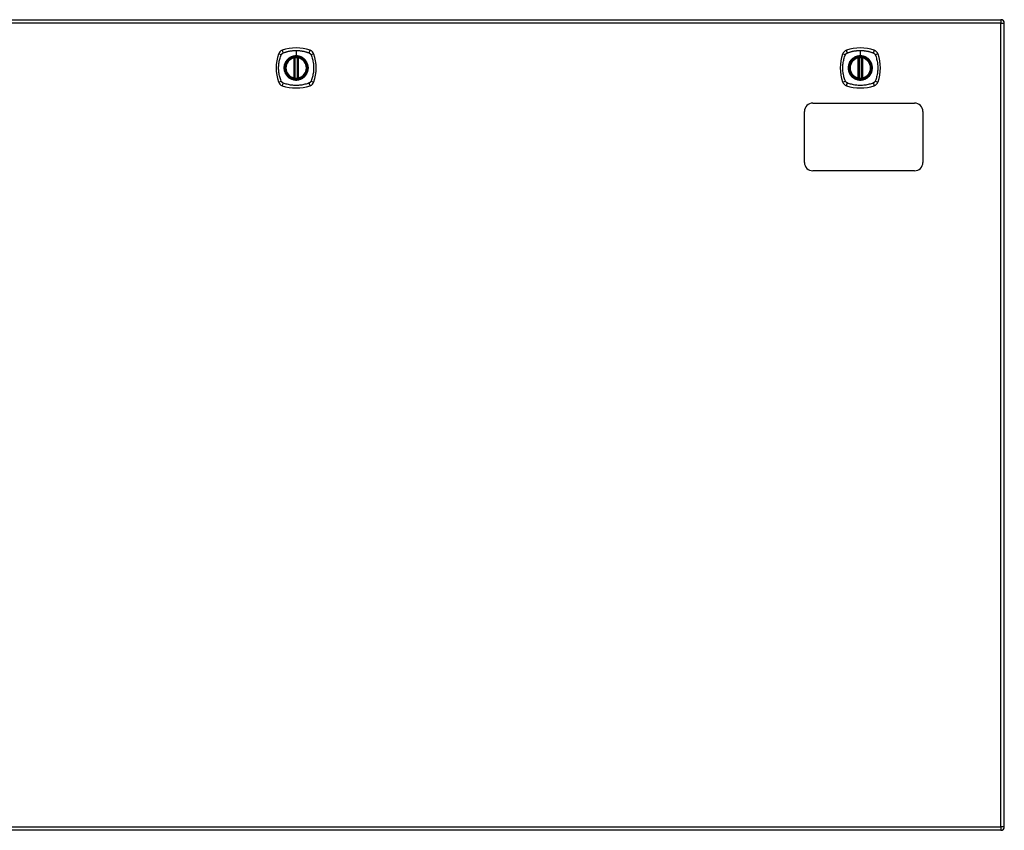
# Model space of a CAD drawing. Header units: inches. Extents: x 12 to 399, y 35 to 188.
# Tile 137 of 151: x 142 to 171, y 103 to 127. Entities that reach past the tile are written whole.
import ezdxf

# ---------------------------------------------------------------- set-up
doc = ezdxf.new("R2010")
doc.units = ezdxf.units.IN
doc.header["$MEASUREMENT"] = 0
doc.layers.add('Visible Edges(ANSI)', color=7, linetype='Continuous', lineweight=25)
doc.layers.add('Visible Tangent Edges(ANSI)', color=7, linetype='Continuous', lineweight=25)

msp = doc.modelspace()

# ---------------------------------------------------------------- linework, layer by layer
at = {"layer": 'Visible Edges(ANSI)'}
for p, q in [((129.488, 126.667), (171.093, 126.667)), ((171.192, 102.848), (171.192, 126.568)), ((150.231, 124.951), (150.231, 125.536)), ((150.251, 124.946), (150.251, 125.54)), ((150.33, 125.54), (150.33, 124.946)), ((150.349, 125.536), (150.349, 124.951)), ((166.883, 124.951), (166.883, 125.536)), ((166.902, 124.946), (166.902, 125.54)), ((166.981, 125.54), (166.981, 124.946)), ((167.001, 125.536), (167.001, 124.951)), ((165.54, 124.208), (168.54, 124.208)), ((165.29, 122.458), (165.29, 123.958)), ((168.79, 123.958), (168.79, 122.458)), ((168.54, 122.208), (165.54, 122.208)), ((171.093, 102.749), (129.488, 102.749))]:
    msp.add_line(p, q, dxfattribs=at)
at = {"layer": 'Visible Edges(ANSI)', "flags": 128}
for points in [[(150.262, 125.555), (150.26, 125.555), (150.258, 125.555), (150.257, 125.554), (150.255, 125.554), (150.254, 125.554), (150.252, 125.554), (150.251, 125.554), (150.249, 125.554), (150.248, 125.553), (150.247, 125.553), (150.245, 125.553), (150.244, 125.553), (150.243, 125.553), (150.242, 125.552), (150.241, 125.552), (150.24, 125.552), (150.24, 125.552), (150.239, 125.552), (150.238, 125.552), (150.238, 125.552), (150.238, 125.552), (150.237, 125.552), (150.237, 125.552), (150.237, 125.552)], [(150.343, 125.552), (150.343, 125.552), (150.343, 125.552), (150.343, 125.552), (150.343, 125.552), (150.342, 125.552), (150.342, 125.552), (150.341, 125.552), (150.34, 125.552), (150.339, 125.552), (150.338, 125.552), (150.337, 125.553), (150.336, 125.553), (150.335, 125.553), (150.334, 125.553), (150.332, 125.553), (150.331, 125.554), (150.33, 125.554), (150.328, 125.554), (150.327, 125.554), (150.325, 125.554), (150.324, 125.554), (150.322, 125.555), (150.32, 125.555), (150.319, 125.555)], [(166.913, 125.555), (166.911, 125.555), (166.91, 125.555), (166.908, 125.554), (166.907, 125.554), (166.905, 125.554), (166.904, 125.554), (166.902, 125.554), (166.901, 125.554), (166.899, 125.553), (166.898, 125.553), (166.897, 125.553), (166.896, 125.553), (166.895, 125.553), (166.894, 125.552), (166.893, 125.552), (166.892, 125.552), (166.891, 125.552), (166.89, 125.552), (166.89, 125.552), (166.889, 125.552), (166.889, 125.552), (166.889, 125.552), (166.889, 125.552), (166.889, 125.552)], [(166.995, 125.552), (166.995, 125.552), (166.995, 125.552), (166.994, 125.552), (166.994, 125.552), (166.994, 125.552), (166.993, 125.552), (166.992, 125.552), (166.992, 125.552), (166.991, 125.552), (166.99, 125.552), (166.989, 125.553), (166.988, 125.553), (166.987, 125.553), (166.985, 125.553), (166.984, 125.553), (166.983, 125.554), (166.981, 125.554), (166.98, 125.554), (166.978, 125.554), (166.977, 125.554), (166.975, 125.554), (166.974, 125.555), (166.972, 125.555), (166.97, 125.555)], [(150.237, 124.935), (150.237, 124.935), (150.237, 124.935), (150.238, 124.935), (150.238, 124.935), (150.238, 124.935), (150.239, 124.934), (150.24, 124.934), (150.24, 124.934), (150.241, 124.934), (150.242, 124.934), (150.243, 124.934), (150.244, 124.934), (150.245, 124.933), (150.247, 124.933), (150.248, 124.933), (150.249, 124.933), (150.251, 124.933), (150.252, 124.933), (150.254, 124.932), (150.255, 124.932), (150.257, 124.932), (150.258, 124.932), (150.26, 124.932), (150.262, 124.932)], [(150.319, 124.932), (150.32, 124.932), (150.322, 124.932), (150.324, 124.932), (150.325, 124.932), (150.327, 124.932), (150.328, 124.933), (150.33, 124.933), (150.331, 124.933), (150.332, 124.933), (150.334, 124.933), (150.335, 124.933), (150.336, 124.934), (150.337, 124.934), (150.338, 124.934), (150.339, 124.934), (150.34, 124.934), (150.341, 124.934), (150.342, 124.934), (150.342, 124.935), (150.343, 124.935), (150.343, 124.935), (150.343, 124.935), (150.343, 124.935), (150.343, 124.935)], [(166.889, 124.935), (166.889, 124.935), (166.889, 124.935), (166.889, 124.935), (166.889, 124.935), (166.89, 124.935), (166.89, 124.934), (166.891, 124.934), (166.892, 124.934), (166.893, 124.934), (166.894, 124.934), (166.895, 124.934), (166.896, 124.934), (166.897, 124.933), (166.898, 124.933), (166.899, 124.933), (166.901, 124.933), (166.902, 124.933), (166.904, 124.933), (166.905, 124.932), (166.907, 124.932), (166.908, 124.932), (166.91, 124.932), (166.911, 124.932), (166.913, 124.932)], [(166.97, 124.932), (166.972, 124.932), (166.974, 124.932), (166.975, 124.932), (166.977, 124.932), (166.978, 124.932), (166.98, 124.933), (166.981, 124.933), (166.983, 124.933), (166.984, 124.933), (166.985, 124.933), (166.987, 124.933), (166.988, 124.934), (166.989, 124.934), (166.99, 124.934), (166.991, 124.934), (166.992, 124.934), (166.992, 124.934), (166.993, 124.934), (166.994, 124.935), (166.994, 124.935), (166.994, 124.935), (166.995, 124.935), (166.995, 124.935), (166.995, 124.935)]]:
    msp.add_lwpolyline(points, dxfattribs=at)
at = {"layer": 'Visible Edges(ANSI)'}
for centre, radius in [((150.29, 125.243), 0.32), ((150.29, 125.243), 0.315), ((166.942, 125.243), 0.32), ((166.942, 125.243), 0.315)]:
    msp.add_circle(centre, radius, dxfattribs=at)
for centre, radius, start, end in [((171.093, 126.568), 0.099, 0, 90), ((150.979, 125.243), 1.28, 161.2278, 198.7722), ((149.935, 125.598), 0.177, 108.7722, 161.2278), ((150.29, 124.554), 1.28, 71.2278, 108.7722), ((150.29, 125.243), 0.313, 103.6344, 256.3656), ((150.29, 125.243), 0.313, 99.784, 103.6344), ((150.219, 125.536), 0.0118, 0, 103.6344), ((150.239, 125.54), 0.0118, 0, 99.784), ((150.29, 125.243), 0.313, 84.7499, 95.2501), ((150.341, 125.54), 0.0118, 80.216, 180), ((150.29, 125.243), 0.313, 76.3656, 80.216), ((150.361, 125.536), 0.0118, 76.3656, 180), ((150.29, 125.243), 0.313, 283.6344, 76.3656), ((150.645, 125.598), 0.177, 18.7722, 71.2278), ((149.601, 125.243), 1.28, 341.2278, 18.7722), ((167.631, 125.243), 1.28, 161.2278, 198.7722), ((166.587, 125.598), 0.177, 108.7722, 161.2278), ((166.942, 124.554), 1.28, 71.2278, 108.7722), ((166.942, 125.243), 0.313, 103.6344, 256.3656), ((166.942, 125.243), 0.313, 99.784, 103.6344), ((166.871, 125.536), 0.0118, 0, 103.6344), ((166.891, 125.54), 0.0118, 0, 99.784), ((166.942, 125.243), 0.313, 84.7499, 95.2501), ((166.993, 125.54), 0.0118, 80.216, 180), ((166.942, 125.243), 0.313, 76.3656, 80.216), ((167.013, 125.536), 0.0118, 76.3656, 180), ((166.942, 125.243), 0.313, 283.6344, 76.3656), ((167.296, 125.598), 0.177, 18.7722, 71.2278), ((166.253, 125.243), 1.28, 341.2278, 18.7722), ((149.935, 124.888), 0.177, 198.7722, 251.2278), ((150.29, 125.932), 1.28, 251.2278, 288.7722), ((150.219, 124.951), 0.0118, 256.3656, 0), ((150.29, 125.243), 0.313, 256.3656, 260.216), ((150.239, 124.946), 0.0118, 260.216, 0), ((150.29, 125.243), 0.313, 264.7499, 275.2501), ((150.341, 124.946), 0.0118, 180, 279.784), ((150.29, 125.243), 0.313, 279.784, 283.6344), ((150.361, 124.951), 0.0118, 180, 283.6344), ((150.645, 124.888), 0.177, 288.7722, 341.2278), ((166.587, 124.888), 0.177, 198.7722, 251.2278), ((166.942, 125.932), 1.28, 251.2278, 288.7722), ((166.871, 124.951), 0.0118, 256.3656, 0), ((166.942, 125.243), 0.313, 256.3656, 260.216), ((166.891, 124.946), 0.0118, 260.216, 0), ((166.942, 125.243), 0.313, 264.7499, 275.2501), ((166.993, 124.946), 0.0118, 180, 279.784), ((166.942, 125.243), 0.313, 279.784, 283.6344), ((167.013, 124.951), 0.0118, 180, 283.6344), ((167.296, 124.888), 0.177, 288.7722, 341.2278), ((165.54, 123.958), 0.25, 90, 180), ((168.54, 123.958), 0.25, 0, 90), ((165.54, 122.458), 0.25, 180, 270), ((168.54, 122.458), 0.25, 270, 0), ((171.093, 102.848), 0.099, 270, 0)]:
    msp.add_arc(centre, radius, start, end, dxfattribs=at)
at = {"layer": 'Visible Tangent Edges(ANSI)'}
for p, q in [((171.093, 126.568), (129.488, 126.568)), ((171.093, 126.667), (171.093, 126.568)), ((171.093, 126.568), (171.192, 126.568)), ((171.093, 102.848), (171.093, 126.568)), ((150.219, 125.536), (150.216, 125.547)), ((150.237, 125.552), (150.238, 125.546)), ((150.263, 125.543), (150.262, 125.555)), ((150.29, 125.76), (150.29, 125.6)), ((150.29, 125.595), (150.29, 125.6)), ((150.318, 125.543), (150.319, 125.555)), ((150.342, 125.546), (150.343, 125.552)), ((150.364, 125.547), (150.361, 125.536)), ((166.871, 125.536), (166.868, 125.547)), ((166.889, 125.552), (166.89, 125.546)), ((166.914, 125.543), (166.913, 125.555)), ((166.942, 125.76), (166.942, 125.6)), ((166.942, 125.595), (166.942, 125.6)), ((166.969, 125.543), (166.97, 125.555)), ((166.994, 125.546), (166.995, 125.552)), ((167.015, 125.547), (167.013, 125.536)), ((150.219, 125.536), (150.231, 125.536)), ((150.219, 125.536), (150.219, 124.951)), ((150.231, 125.536), (150.241, 125.536)), ((150.241, 125.54), (150.251, 125.54)), ((150.241, 124.951), (150.241, 125.536)), ((150.263, 124.943), (150.263, 125.543)), ((150.318, 125.543), (150.318, 124.943)), ((150.33, 125.54), (150.34, 125.54)), ((150.339, 125.536), (150.349, 125.536)), ((150.339, 125.536), (150.339, 124.951)), ((150.349, 125.536), (150.361, 125.536)), ((150.361, 124.951), (150.361, 125.536)), ((166.871, 125.536), (166.883, 125.536)), ((166.871, 125.536), (166.871, 124.951)), ((166.883, 125.536), (166.892, 125.536)), ((166.892, 125.54), (166.902, 125.54)), ((166.892, 124.951), (166.892, 125.536)), ((166.914, 124.943), (166.914, 125.543)), ((166.969, 125.543), (166.969, 124.943)), ((166.981, 125.54), (166.991, 125.54)), ((166.991, 125.536), (167.001, 125.536)), ((166.991, 125.536), (166.991, 124.951)), ((167.001, 125.536), (167.013, 125.536)), ((167.013, 124.951), (167.013, 125.536)), ((150.216, 124.939), (150.219, 124.951)), ((150.231, 124.951), (150.219, 124.951)), ((150.241, 124.951), (150.231, 124.951)), ((150.238, 124.941), (150.237, 124.935)), ((150.251, 124.946), (150.241, 124.946)), ((150.262, 124.932), (150.263, 124.943)), ((150.319, 124.932), (150.318, 124.943)), ((150.34, 124.946), (150.33, 124.946)), ((150.349, 124.951), (150.339, 124.951)), ((150.343, 124.935), (150.342, 124.941)), ((150.361, 124.951), (150.349, 124.951)), ((150.361, 124.951), (150.364, 124.939)), ((166.868, 124.939), (166.871, 124.951)), ((166.883, 124.951), (166.871, 124.951)), ((166.892, 124.951), (166.883, 124.951)), ((166.89, 124.941), (166.889, 124.935)), ((166.902, 124.946), (166.892, 124.946)), ((166.913, 124.932), (166.914, 124.943)), ((166.97, 124.932), (166.969, 124.943)), ((166.991, 124.946), (166.981, 124.946)), ((167.001, 124.951), (166.991, 124.951)), ((166.995, 124.935), (166.994, 124.941)), ((167.013, 124.951), (167.001, 124.951)), ((167.013, 124.951), (167.015, 124.939)), ((129.488, 102.848), (171.093, 102.848)), ((171.093, 102.848), (171.093, 102.749)), ((171.192, 102.848), (171.093, 102.848))]:
    msp.add_line(p, q, dxfattribs=at)
at = {"layer": 'Visible Tangent Edges(ANSI)', "flags": 128}
for points in [[(149.85, 124.855), (149.836, 124.888), (149.826, 124.919), (149.816, 124.951), (149.808, 124.982), (149.8, 125.014), (149.793, 125.046), (149.787, 125.079), (149.782, 125.111), (149.779, 125.144), (149.776, 125.177), (149.774, 125.21), (149.774, 125.243), (149.774, 125.276), (149.776, 125.309), (149.779, 125.342), (149.782, 125.375), (149.787, 125.407), (149.793, 125.44), (149.8, 125.472), (149.808, 125.504), (149.816, 125.536), (149.826, 125.567), (149.836, 125.598), (149.85, 125.632)], [(149.85, 125.632), (149.851, 125.633), (149.852, 125.635), (149.852, 125.636), (149.853, 125.637), (149.854, 125.639), (149.855, 125.64), (149.855, 125.641), (149.856, 125.643), (149.857, 125.644), (149.858, 125.645), (149.859, 125.647), (149.86, 125.648), (149.86, 125.649), (149.861, 125.65), (149.862, 125.652), (149.863, 125.653), (149.864, 125.654), (149.865, 125.655), (149.866, 125.656), (149.867, 125.657), (149.868, 125.659), (149.869, 125.66), (149.87, 125.661), (149.871, 125.662)], [(149.871, 125.662), (149.873, 125.663), (149.874, 125.664), (149.875, 125.665), (149.876, 125.666), (149.877, 125.667), (149.878, 125.668), (149.879, 125.669), (149.881, 125.67), (149.882, 125.671), (149.883, 125.672), (149.884, 125.673), (149.886, 125.674), (149.887, 125.675), (149.888, 125.676), (149.889, 125.676), (149.891, 125.677), (149.892, 125.678), (149.893, 125.679), (149.895, 125.68), (149.896, 125.68), (149.897, 125.681), (149.899, 125.682), (149.9, 125.682), (149.902, 125.683)], [(149.902, 125.683), (149.92, 125.691), (149.935, 125.697), (149.951, 125.702), (149.966, 125.707), (149.982, 125.712), (149.998, 125.717), (150.013, 125.722), (150.029, 125.726), (150.045, 125.73), (150.061, 125.734), (150.077, 125.737), (150.094, 125.74), (150.11, 125.744), (150.126, 125.746), (150.142, 125.749), (150.159, 125.751), (150.175, 125.753), (150.191, 125.755), (150.208, 125.756), (150.224, 125.758), (150.241, 125.759), (150.257, 125.759), (150.274, 125.76), (150.29, 125.76)], [(150.29, 125.595), (150.382, 125.583), (150.467, 125.548), (150.54, 125.492), (150.595, 125.419), (150.63, 125.334), (150.642, 125.243), (150.63, 125.152), (150.595, 125.067), (150.539, 124.994), (150.466, 124.938), (150.381, 124.903), (150.29, 124.891), (150.199, 124.903), (150.114, 124.938), (150.041, 124.994), (149.985, 125.067), (149.95, 125.152), (149.938, 125.243), (149.95, 125.335), (149.985, 125.42), (150.041, 125.493), (150.114, 125.548), (150.199, 125.583), (150.29, 125.595)], [(150.29, 125.6), (150.28, 125.6), (150.27, 125.599), (150.259, 125.599), (150.249, 125.598), (150.239, 125.596), (150.229, 125.595), (150.219, 125.593), (150.209, 125.591), (150.199, 125.588), (150.189, 125.585), (150.179, 125.582), (150.169, 125.579), (150.16, 125.575), (150.15, 125.571), (150.141, 125.567), (150.131, 125.563), (150.122, 125.558), (150.113, 125.553), (150.104, 125.548), (150.096, 125.542), (150.087, 125.536), (150.079, 125.53), (150.071, 125.524), (150.063, 125.518)], [(150.238, 125.546), (150.237, 125.546), (150.237, 125.546), (150.236, 125.547), (150.235, 125.547), (150.234, 125.547), (150.233, 125.548), (150.232, 125.548), (150.231, 125.548), (150.231, 125.548), (150.23, 125.548), (150.229, 125.548), (150.228, 125.548), (150.227, 125.548), (150.226, 125.548), (150.225, 125.548), (150.224, 125.548), (150.223, 125.548), (150.222, 125.548), (150.221, 125.548), (150.22, 125.548), (150.219, 125.548), (150.218, 125.548), (150.217, 125.548), (150.216, 125.547)], [(150.241, 125.54), (150.241, 125.54), (150.241, 125.541), (150.241, 125.541), (150.241, 125.541), (150.24, 125.541), (150.24, 125.542), (150.24, 125.542), (150.24, 125.542), (150.24, 125.542), (150.24, 125.543), (150.24, 125.543), (150.24, 125.543), (150.24, 125.543), (150.24, 125.544), (150.239, 125.544), (150.239, 125.544), (150.239, 125.544), (150.239, 125.544), (150.239, 125.545), (150.239, 125.545), (150.239, 125.545), (150.238, 125.545), (150.238, 125.545), (150.238, 125.546)], [(150.29, 125.76), (150.307, 125.76), (150.323, 125.759), (150.34, 125.759), (150.356, 125.758), (150.373, 125.756), (150.389, 125.755), (150.406, 125.753), (150.422, 125.751), (150.438, 125.749), (150.455, 125.746), (150.471, 125.743), (150.487, 125.74), (150.503, 125.737), (150.519, 125.734), (150.535, 125.73), (150.551, 125.726), (150.567, 125.722), (150.583, 125.717), (150.599, 125.712), (150.614, 125.707), (150.63, 125.702), (150.645, 125.697), (150.661, 125.691), (150.679, 125.683)], [(150.518, 125.518), (150.51, 125.524), (150.502, 125.531), (150.493, 125.536), (150.485, 125.542), (150.476, 125.548), (150.467, 125.553), (150.458, 125.558), (150.449, 125.563), (150.44, 125.567), (150.43, 125.571), (150.421, 125.575), (150.411, 125.579), (150.401, 125.582), (150.392, 125.585), (150.382, 125.588), (150.372, 125.591), (150.362, 125.593), (150.352, 125.595), (150.341, 125.596), (150.331, 125.598), (150.321, 125.599), (150.311, 125.599), (150.3, 125.6), (150.29, 125.6)], [(150.342, 125.546), (150.342, 125.545), (150.342, 125.545), (150.342, 125.545), (150.342, 125.545), (150.342, 125.545), (150.341, 125.544), (150.341, 125.544), (150.341, 125.544), (150.341, 125.544), (150.341, 125.544), (150.341, 125.543), (150.341, 125.543), (150.341, 125.543), (150.34, 125.543), (150.34, 125.542), (150.34, 125.542), (150.34, 125.542), (150.34, 125.542), (150.34, 125.541), (150.34, 125.541), (150.34, 125.541), (150.34, 125.541), (150.34, 125.54), (150.34, 125.54)], [(150.364, 125.547), (150.363, 125.548), (150.362, 125.548), (150.361, 125.548), (150.36, 125.548), (150.359, 125.548), (150.358, 125.548), (150.357, 125.548), (150.356, 125.548), (150.355, 125.548), (150.355, 125.548), (150.354, 125.548), (150.353, 125.548), (150.352, 125.548), (150.351, 125.548), (150.35, 125.548), (150.349, 125.548), (150.348, 125.548), (150.347, 125.548), (150.346, 125.547), (150.345, 125.547), (150.345, 125.547), (150.344, 125.546), (150.343, 125.546), (150.342, 125.546)], [(150.679, 125.683), (150.682, 125.682), (150.684, 125.68), (150.687, 125.679), (150.69, 125.677), (150.692, 125.676), (150.695, 125.674), (150.697, 125.672), (150.7, 125.67), (150.702, 125.668), (150.704, 125.666), (150.707, 125.664), (150.709, 125.662), (150.711, 125.66), (150.713, 125.658), (150.715, 125.655), (150.717, 125.653), (150.719, 125.65), (150.721, 125.648), (150.723, 125.645), (150.724, 125.643), (150.726, 125.64), (150.727, 125.637), (150.729, 125.635), (150.73, 125.632)], [(150.73, 125.632), (150.744, 125.598), (150.754, 125.567), (150.764, 125.536), (150.773, 125.504), (150.781, 125.472), (150.787, 125.44), (150.793, 125.407), (150.798, 125.375), (150.802, 125.342), (150.805, 125.309), (150.806, 125.276), (150.807, 125.243), (150.806, 125.21), (150.805, 125.177), (150.802, 125.144), (150.798, 125.111), (150.793, 125.079), (150.787, 125.046), (150.781, 125.014), (150.773, 124.982), (150.764, 124.951), (150.754, 124.919), (150.744, 124.888), (150.73, 124.855)], [(166.502, 124.855), (166.488, 124.888), (166.477, 124.919), (166.468, 124.951), (166.459, 124.982), (166.451, 125.014), (166.444, 125.046), (166.439, 125.079), (166.434, 125.111), (166.43, 125.144), (166.427, 125.177), (166.426, 125.21), (166.425, 125.243), (166.426, 125.276), (166.427, 125.309), (166.43, 125.342), (166.434, 125.375), (166.439, 125.407), (166.444, 125.44), (166.451, 125.472), (166.459, 125.504), (166.468, 125.536), (166.477, 125.567), (166.488, 125.598), (166.502, 125.632)], [(166.502, 125.632), (166.502, 125.633), (166.503, 125.635), (166.504, 125.636), (166.505, 125.637), (166.505, 125.639), (166.506, 125.64), (166.507, 125.641), (166.508, 125.643), (166.508, 125.644), (166.509, 125.645), (166.51, 125.647), (166.511, 125.648), (166.512, 125.649), (166.513, 125.65), (166.514, 125.652), (166.515, 125.653), (166.516, 125.654), (166.517, 125.655), (166.518, 125.656), (166.519, 125.657), (166.52, 125.659), (166.521, 125.66), (166.522, 125.661), (166.523, 125.662)], [(166.523, 125.662), (166.524, 125.663), (166.525, 125.664), (166.526, 125.665), (166.527, 125.666), (166.529, 125.667), (166.53, 125.668), (166.531, 125.669), (166.532, 125.67), (166.533, 125.671), (166.535, 125.672), (166.536, 125.673), (166.537, 125.674), (166.538, 125.675), (166.54, 125.676), (166.541, 125.676), (166.542, 125.677), (166.544, 125.678), (166.545, 125.679), (166.546, 125.68), (166.548, 125.68), (166.549, 125.681), (166.55, 125.682), (166.552, 125.682), (166.553, 125.683)], [(166.553, 125.683), (166.571, 125.691), (166.587, 125.697), (166.602, 125.702), (166.618, 125.707), (166.633, 125.712), (166.649, 125.717), (166.665, 125.722), (166.681, 125.726), (166.697, 125.73), (166.713, 125.734), (166.729, 125.737), (166.745, 125.74), (166.761, 125.744), (166.778, 125.746), (166.794, 125.749), (166.81, 125.751), (166.826, 125.753), (166.843, 125.755), (166.859, 125.756), (166.876, 125.758), (166.892, 125.759), (166.909, 125.759), (166.925, 125.76), (166.942, 125.76)], [(166.942, 125.595), (167.033, 125.583), (167.118, 125.548), (167.191, 125.492), (167.247, 125.419), (167.282, 125.334), (167.294, 125.243), (167.282, 125.152), (167.246, 125.067), (167.191, 124.994), (167.118, 124.938), (167.033, 124.903), (166.942, 124.891), (166.85, 124.903), (166.765, 124.938), (166.692, 124.994), (166.637, 125.067), (166.602, 125.152), (166.59, 125.243), (166.602, 125.335), (166.637, 125.42), (166.693, 125.493), (166.766, 125.548), (166.851, 125.583), (166.942, 125.595)], [(166.942, 125.6), (166.931, 125.6), (166.921, 125.599), (166.911, 125.599), (166.901, 125.598), (166.89, 125.596), (166.88, 125.595), (166.87, 125.593), (166.86, 125.591), (166.85, 125.588), (166.84, 125.585), (166.83, 125.582), (166.821, 125.579), (166.811, 125.575), (166.802, 125.571), (166.792, 125.567), (166.783, 125.563), (166.774, 125.558), (166.765, 125.553), (166.756, 125.548), (166.747, 125.542), (166.739, 125.536), (166.73, 125.53), (166.722, 125.524), (166.714, 125.518)], [(166.89, 125.546), (166.889, 125.546), (166.888, 125.546), (166.887, 125.547), (166.886, 125.547), (166.886, 125.547), (166.885, 125.548), (166.884, 125.548), (166.883, 125.548), (166.882, 125.548), (166.881, 125.548), (166.88, 125.548), (166.879, 125.548), (166.878, 125.548), (166.877, 125.548), (166.876, 125.548), (166.876, 125.548), (166.875, 125.548), (166.874, 125.548), (166.873, 125.548), (166.872, 125.548), (166.871, 125.548), (166.87, 125.548), (166.869, 125.548), (166.868, 125.547)], [(166.892, 125.54), (166.892, 125.54), (166.892, 125.541), (166.892, 125.541), (166.892, 125.541), (166.892, 125.541), (166.892, 125.542), (166.892, 125.542), (166.892, 125.542), (166.892, 125.542), (166.891, 125.543), (166.891, 125.543), (166.891, 125.543), (166.891, 125.543), (166.891, 125.544), (166.891, 125.544), (166.891, 125.544), (166.891, 125.544), (166.89, 125.544), (166.89, 125.545), (166.89, 125.545), (166.89, 125.545), (166.89, 125.545), (166.89, 125.545), (166.89, 125.546)], [(166.942, 125.76), (166.958, 125.76), (166.975, 125.759), (166.991, 125.759), (167.008, 125.758), (167.024, 125.756), (167.041, 125.755), (167.057, 125.753), (167.073, 125.751), (167.09, 125.749), (167.106, 125.746), (167.122, 125.743), (167.138, 125.74), (167.155, 125.737), (167.171, 125.734), (167.187, 125.73), (167.203, 125.726), (167.219, 125.722), (167.234, 125.717), (167.25, 125.712), (167.266, 125.707), (167.281, 125.702), (167.297, 125.697), (167.312, 125.691), (167.33, 125.683)], [(167.169, 125.518), (167.161, 125.524), (167.153, 125.531), (167.145, 125.536), (167.136, 125.542), (167.127, 125.548), (167.119, 125.553), (167.11, 125.558), (167.1, 125.563), (167.091, 125.567), (167.082, 125.571), (167.072, 125.575), (167.063, 125.579), (167.053, 125.582), (167.043, 125.585), (167.033, 125.588), (167.023, 125.591), (167.013, 125.593), (167.003, 125.595), (166.993, 125.596), (166.983, 125.598), (166.972, 125.599), (166.962, 125.599), (166.952, 125.6), (166.942, 125.6)], [(166.994, 125.546), (166.994, 125.545), (166.994, 125.545), (166.993, 125.545), (166.993, 125.545), (166.993, 125.545), (166.993, 125.544), (166.993, 125.544), (166.993, 125.544), (166.993, 125.544), (166.992, 125.544), (166.992, 125.543), (166.992, 125.543), (166.992, 125.543), (166.992, 125.543), (166.992, 125.542), (166.992, 125.542), (166.992, 125.542), (166.992, 125.542), (166.991, 125.541), (166.991, 125.541), (166.991, 125.541), (166.991, 125.541), (166.991, 125.54), (166.991, 125.54)], [(167.015, 125.547), (167.015, 125.548), (167.014, 125.548), (167.013, 125.548), (167.012, 125.548), (167.011, 125.548), (167.01, 125.548), (167.009, 125.548), (167.008, 125.548), (167.007, 125.548), (167.006, 125.548), (167.005, 125.548), (167.004, 125.548), (167.003, 125.548), (167.002, 125.548), (167.001, 125.548), (167, 125.548), (167, 125.548), (166.999, 125.548), (166.998, 125.547), (166.997, 125.547), (166.996, 125.547), (166.995, 125.546), (166.995, 125.546), (166.994, 125.546)], [(167.33, 125.683), (167.333, 125.682), (167.336, 125.68), (167.338, 125.679), (167.341, 125.677), (167.344, 125.676), (167.346, 125.674), (167.349, 125.672), (167.351, 125.67), (167.354, 125.668), (167.356, 125.666), (167.358, 125.664), (167.36, 125.662), (167.363, 125.66), (167.365, 125.658), (167.367, 125.655), (167.369, 125.653), (167.371, 125.65), (167.372, 125.648), (167.374, 125.645), (167.376, 125.643), (167.377, 125.64), (167.379, 125.637), (167.38, 125.635), (167.382, 125.632)], [(167.382, 125.632), (167.395, 125.598), (167.406, 125.567), (167.416, 125.536), (167.424, 125.504), (167.432, 125.472), (167.439, 125.44), (167.445, 125.407), (167.45, 125.375), (167.453, 125.342), (167.456, 125.309), (167.458, 125.276), (167.458, 125.243), (167.458, 125.21), (167.456, 125.177), (167.453, 125.144), (167.45, 125.111), (167.445, 125.079), (167.439, 125.046), (167.432, 125.014), (167.424, 124.982), (167.416, 124.951), (167.406, 124.919), (167.395, 124.888), (167.382, 124.855)], [(150.016, 125.471), (150.003, 125.455), (149.991, 125.438), (149.981, 125.42), (149.971, 125.402), (149.962, 125.383), (149.955, 125.364), (149.948, 125.345), (149.943, 125.325), (149.939, 125.305), (149.936, 125.284), (149.934, 125.264), (149.933, 125.243), (149.934, 125.222), (149.936, 125.202), (149.939, 125.182), (149.943, 125.161), (149.948, 125.141), (149.955, 125.122), (149.962, 125.103), (149.971, 125.084), (149.981, 125.066), (149.991, 125.049), (150.003, 125.032), (150.016, 125.016)], [(150.063, 125.518), (150.061, 125.516), (150.058, 125.514), (150.056, 125.512), (150.054, 125.511), (150.052, 125.509), (150.05, 125.507), (150.048, 125.505), (150.046, 125.503), (150.044, 125.501), (150.042, 125.499), (150.04, 125.497), (150.038, 125.495), (150.036, 125.493), (150.034, 125.491), (150.032, 125.489), (150.03, 125.487), (150.028, 125.485), (150.027, 125.483), (150.025, 125.481), (150.023, 125.479), (150.021, 125.477), (150.019, 125.475), (150.017, 125.473), (150.016, 125.471)], [(150.241, 125.536), (150.241, 125.536), (150.241, 125.536), (150.241, 125.536), (150.241, 125.537), (150.241, 125.537), (150.241, 125.537), (150.241, 125.537), (150.241, 125.537), (150.241, 125.537), (150.241, 125.538), (150.241, 125.538), (150.241, 125.538), (150.241, 125.538), (150.241, 125.538), (150.241, 125.538), (150.241, 125.539), (150.241, 125.539), (150.241, 125.539), (150.241, 125.539), (150.241, 125.539), (150.241, 125.539), (150.241, 125.54), (150.241, 125.54), (150.241, 125.54)], [(150.251, 125.54), (150.251, 125.54), (150.251, 125.54), (150.251, 125.54), (150.251, 125.54), (150.251, 125.54), (150.252, 125.54), (150.252, 125.54), (150.252, 125.541), (150.253, 125.541), (150.253, 125.541), (150.254, 125.541), (150.254, 125.541), (150.255, 125.541), (150.255, 125.541), (150.256, 125.542), (150.257, 125.542), (150.257, 125.542), (150.258, 125.542), (150.259, 125.542), (150.26, 125.542), (150.26, 125.543), (150.261, 125.543), (150.262, 125.543), (150.263, 125.543)], [(150.318, 125.543), (150.319, 125.543), (150.319, 125.543), (150.32, 125.543), (150.321, 125.542), (150.322, 125.542), (150.322, 125.542), (150.323, 125.542), (150.324, 125.542), (150.324, 125.542), (150.325, 125.541), (150.326, 125.541), (150.326, 125.541), (150.327, 125.541), (150.327, 125.541), (150.328, 125.541), (150.328, 125.541), (150.328, 125.54), (150.329, 125.54), (150.329, 125.54), (150.329, 125.54), (150.329, 125.54), (150.329, 125.54), (150.33, 125.54), (150.33, 125.54)], [(150.34, 125.54), (150.34, 125.54), (150.34, 125.54), (150.34, 125.539), (150.34, 125.539), (150.34, 125.539), (150.34, 125.539), (150.34, 125.539), (150.34, 125.539), (150.34, 125.538), (150.34, 125.538), (150.34, 125.538), (150.339, 125.538), (150.339, 125.538), (150.339, 125.538), (150.339, 125.537), (150.339, 125.537), (150.339, 125.537), (150.339, 125.537), (150.339, 125.537), (150.339, 125.537), (150.339, 125.536), (150.339, 125.536), (150.339, 125.536), (150.339, 125.536)], [(150.565, 125.471), (150.563, 125.473), (150.561, 125.475), (150.559, 125.477), (150.558, 125.479), (150.556, 125.481), (150.554, 125.483), (150.552, 125.485), (150.55, 125.487), (150.548, 125.489), (150.546, 125.491), (150.544, 125.493), (150.542, 125.495), (150.54, 125.497), (150.538, 125.499), (150.536, 125.501), (150.534, 125.503), (150.532, 125.505), (150.53, 125.507), (150.528, 125.509), (150.526, 125.511), (150.524, 125.512), (150.522, 125.514), (150.52, 125.516), (150.518, 125.518)], [(150.565, 125.016), (150.577, 125.032), (150.589, 125.049), (150.6, 125.066), (150.61, 125.084), (150.618, 125.103), (150.626, 125.122), (150.632, 125.142), (150.638, 125.162), (150.642, 125.182), (150.645, 125.202), (150.646, 125.223), (150.647, 125.243), (150.646, 125.264), (150.645, 125.284), (150.642, 125.305), (150.638, 125.325), (150.632, 125.345), (150.626, 125.364), (150.618, 125.383), (150.61, 125.402), (150.6, 125.42), (150.589, 125.438), (150.577, 125.455), (150.565, 125.471)], [(166.667, 125.471), (166.654, 125.455), (166.643, 125.438), (166.632, 125.42), (166.622, 125.402), (166.614, 125.383), (166.606, 125.364), (166.6, 125.345), (166.594, 125.325), (166.59, 125.305), (166.587, 125.284), (166.585, 125.264), (166.585, 125.243), (166.585, 125.222), (166.587, 125.202), (166.59, 125.182), (166.594, 125.161), (166.6, 125.141), (166.606, 125.122), (166.614, 125.103), (166.622, 125.084), (166.632, 125.066), (166.643, 125.049), (166.654, 125.032), (166.667, 125.016)], [(166.714, 125.518), (166.712, 125.516), (166.71, 125.514), (166.708, 125.512), (166.706, 125.511), (166.704, 125.509), (166.702, 125.507), (166.7, 125.505), (166.698, 125.503), (166.695, 125.501), (166.693, 125.499), (166.692, 125.497), (166.69, 125.495), (166.688, 125.493), (166.686, 125.491), (166.684, 125.489), (166.682, 125.487), (166.68, 125.485), (166.678, 125.483), (166.676, 125.481), (166.674, 125.479), (166.672, 125.477), (166.671, 125.475), (166.669, 125.473), (166.667, 125.471)], [(166.892, 125.536), (166.892, 125.536), (166.892, 125.536), (166.892, 125.536), (166.892, 125.537), (166.892, 125.537), (166.892, 125.537), (166.892, 125.537), (166.892, 125.537), (166.892, 125.537), (166.892, 125.538), (166.892, 125.538), (166.892, 125.538), (166.892, 125.538), (166.892, 125.538), (166.892, 125.538), (166.892, 125.539), (166.892, 125.539), (166.892, 125.539), (166.892, 125.539), (166.892, 125.539), (166.892, 125.539), (166.892, 125.54), (166.892, 125.54), (166.892, 125.54)], [(166.902, 125.54), (166.902, 125.54), (166.902, 125.54), (166.903, 125.54), (166.903, 125.54), (166.903, 125.54), (166.903, 125.54), (166.904, 125.54), (166.904, 125.541), (166.904, 125.541), (166.905, 125.541), (166.905, 125.541), (166.906, 125.541), (166.906, 125.541), (166.907, 125.541), (166.908, 125.542), (166.908, 125.542), (166.909, 125.542), (166.91, 125.542), (166.91, 125.542), (166.911, 125.542), (166.912, 125.543), (166.913, 125.543), (166.913, 125.543), (166.914, 125.543)], [(166.969, 125.543), (166.97, 125.543), (166.971, 125.543), (166.972, 125.543), (166.972, 125.542), (166.973, 125.542), (166.974, 125.542), (166.974, 125.542), (166.975, 125.542), (166.976, 125.542), (166.976, 125.541), (166.977, 125.541), (166.978, 125.541), (166.978, 125.541), (166.979, 125.541), (166.979, 125.541), (166.979, 125.541), (166.98, 125.54), (166.98, 125.54), (166.98, 125.54), (166.981, 125.54), (166.981, 125.54), (166.981, 125.54), (166.981, 125.54), (166.981, 125.54)], [(166.991, 125.54), (166.991, 125.54), (166.991, 125.54), (166.991, 125.539), (166.991, 125.539), (166.991, 125.539), (166.991, 125.539), (166.991, 125.539), (166.991, 125.539), (166.991, 125.538), (166.991, 125.538), (166.991, 125.538), (166.991, 125.538), (166.991, 125.538), (166.991, 125.538), (166.991, 125.537), (166.991, 125.537), (166.991, 125.537), (166.991, 125.537), (166.991, 125.537), (166.991, 125.537), (166.991, 125.536), (166.991, 125.536), (166.991, 125.536), (166.991, 125.536)], [(167.216, 125.471), (167.215, 125.473), (167.213, 125.475), (167.211, 125.477), (167.209, 125.479), (167.207, 125.481), (167.205, 125.483), (167.204, 125.485), (167.202, 125.487), (167.2, 125.489), (167.198, 125.491), (167.196, 125.493), (167.194, 125.495), (167.192, 125.497), (167.19, 125.499), (167.188, 125.501), (167.186, 125.503), (167.184, 125.505), (167.182, 125.507), (167.18, 125.509), (167.178, 125.511), (167.176, 125.512), (167.174, 125.514), (167.171, 125.516), (167.169, 125.518)], [(167.216, 125.016), (167.229, 125.032), (167.241, 125.049), (167.251, 125.066), (167.261, 125.084), (167.27, 125.103), (167.277, 125.122), (167.284, 125.142), (167.289, 125.162), (167.293, 125.182), (167.296, 125.202), (167.298, 125.223), (167.299, 125.243), (167.298, 125.264), (167.296, 125.284), (167.293, 125.305), (167.289, 125.325), (167.284, 125.345), (167.277, 125.364), (167.27, 125.383), (167.261, 125.402), (167.251, 125.42), (167.241, 125.438), (167.229, 125.455), (167.216, 125.471)], [(150.016, 125.016), (150.017, 125.014), (150.019, 125.011), (150.021, 125.009), (150.023, 125.007), (150.025, 125.005), (150.027, 125.003), (150.028, 125.001), (150.03, 124.999), (150.032, 124.997), (150.034, 124.995), (150.036, 124.993), (150.038, 124.991), (150.04, 124.989), (150.042, 124.987), (150.044, 124.985), (150.046, 124.983), (150.048, 124.981), (150.05, 124.98), (150.052, 124.978), (150.054, 124.976), (150.056, 124.974), (150.058, 124.972), (150.061, 124.97), (150.063, 124.969)], [(150.063, 124.969), (150.079, 124.956), (150.096, 124.944), (150.113, 124.934), (150.131, 124.924), (150.15, 124.915), (150.169, 124.908), (150.189, 124.901), (150.209, 124.896), (150.229, 124.892), (150.249, 124.889), (150.27, 124.887), (150.29, 124.886), (150.311, 124.887), (150.331, 124.889), (150.352, 124.892), (150.372, 124.896), (150.392, 124.901), (150.411, 124.908), (150.431, 124.915), (150.449, 124.924), (150.467, 124.934), (150.485, 124.944), (150.502, 124.956), (150.518, 124.969)], [(150.518, 124.969), (150.52, 124.97), (150.522, 124.972), (150.524, 124.974), (150.526, 124.976), (150.528, 124.978), (150.53, 124.98), (150.532, 124.981), (150.534, 124.983), (150.536, 124.985), (150.538, 124.987), (150.54, 124.989), (150.542, 124.991), (150.544, 124.993), (150.546, 124.995), (150.548, 124.997), (150.55, 124.999), (150.552, 125.001), (150.554, 125.003), (150.556, 125.005), (150.558, 125.007), (150.559, 125.009), (150.561, 125.011), (150.563, 125.014), (150.565, 125.016)], [(166.667, 125.016), (166.669, 125.014), (166.671, 125.011), (166.672, 125.009), (166.674, 125.007), (166.676, 125.005), (166.678, 125.003), (166.68, 125.001), (166.682, 124.999), (166.684, 124.997), (166.686, 124.995), (166.688, 124.993), (166.69, 124.991), (166.692, 124.989), (166.693, 124.987), (166.695, 124.985), (166.698, 124.983), (166.7, 124.981), (166.702, 124.98), (166.704, 124.978), (166.706, 124.976), (166.708, 124.974), (166.71, 124.972), (166.712, 124.97), (166.714, 124.969)], [(166.714, 124.969), (166.73, 124.956), (166.747, 124.944), (166.765, 124.934), (166.783, 124.924), (166.802, 124.915), (166.821, 124.908), (166.84, 124.901), (166.86, 124.896), (166.88, 124.892), (166.901, 124.889), (166.921, 124.887), (166.942, 124.886), (166.962, 124.887), (166.983, 124.889), (167.003, 124.892), (167.023, 124.896), (167.043, 124.901), (167.063, 124.908), (167.082, 124.915), (167.101, 124.924), (167.119, 124.934), (167.136, 124.944), (167.153, 124.956), (167.169, 124.969)], [(167.169, 124.969), (167.171, 124.97), (167.174, 124.972), (167.176, 124.974), (167.178, 124.976), (167.18, 124.978), (167.182, 124.98), (167.184, 124.981), (167.186, 124.983), (167.188, 124.985), (167.19, 124.987), (167.192, 124.989), (167.194, 124.991), (167.196, 124.993), (167.198, 124.995), (167.2, 124.997), (167.202, 124.999), (167.204, 125.001), (167.205, 125.003), (167.207, 125.005), (167.209, 125.007), (167.211, 125.009), (167.213, 125.011), (167.215, 125.014), (167.216, 125.016)], [(149.902, 124.803), (149.899, 124.805), (149.896, 124.806), (149.893, 124.808), (149.891, 124.809), (149.888, 124.811), (149.886, 124.813), (149.883, 124.814), (149.881, 124.816), (149.878, 124.818), (149.876, 124.82), (149.874, 124.822), (149.871, 124.824), (149.869, 124.827), (149.867, 124.829), (149.865, 124.831), (149.863, 124.834), (149.861, 124.836), (149.86, 124.839), (149.858, 124.841), (149.856, 124.844), (149.855, 124.846), (149.853, 124.849), (149.852, 124.852), (149.85, 124.855)], [(150.679, 124.803), (150.645, 124.789), (150.614, 124.779), (150.583, 124.769), (150.551, 124.761), (150.519, 124.753), (150.487, 124.746), (150.455, 124.74), (150.422, 124.735), (150.389, 124.732), (150.356, 124.729), (150.323, 124.727), (150.29, 124.727), (150.257, 124.727), (150.224, 124.729), (150.191, 124.731), (150.159, 124.735), (150.126, 124.74), (150.094, 124.746), (150.061, 124.753), (150.029, 124.761), (149.998, 124.769), (149.966, 124.779), (149.935, 124.789), (149.902, 124.803)], [(150.216, 124.939), (150.217, 124.939), (150.218, 124.939), (150.219, 124.938), (150.22, 124.938), (150.221, 124.938), (150.222, 124.938), (150.223, 124.938), (150.224, 124.938), (150.225, 124.938), (150.226, 124.938), (150.227, 124.938), (150.228, 124.938), (150.229, 124.938), (150.23, 124.938), (150.231, 124.938), (150.231, 124.938), (150.232, 124.939), (150.233, 124.939), (150.234, 124.939), (150.235, 124.939), (150.236, 124.94), (150.237, 124.94), (150.237, 124.94), (150.238, 124.941)], [(150.238, 124.941), (150.238, 124.941), (150.238, 124.941), (150.239, 124.941), (150.239, 124.942), (150.239, 124.942), (150.239, 124.942), (150.239, 124.942), (150.239, 124.942), (150.239, 124.943), (150.24, 124.943), (150.24, 124.943), (150.24, 124.943), (150.24, 124.944), (150.24, 124.944), (150.24, 124.944), (150.24, 124.944), (150.24, 124.945), (150.24, 124.945), (150.24, 124.945), (150.241, 124.945), (150.241, 124.946), (150.241, 124.946), (150.241, 124.946), (150.241, 124.946)], [(150.241, 124.946), (150.241, 124.947), (150.241, 124.947), (150.241, 124.947), (150.241, 124.947), (150.241, 124.947), (150.241, 124.947), (150.241, 124.948), (150.241, 124.948), (150.241, 124.948), (150.241, 124.948), (150.241, 124.948), (150.241, 124.948), (150.241, 124.949), (150.241, 124.949), (150.241, 124.949), (150.241, 124.949), (150.241, 124.949), (150.241, 124.949), (150.241, 124.95), (150.241, 124.95), (150.241, 124.95), (150.241, 124.95), (150.241, 124.95), (150.241, 124.951)], [(150.263, 124.943), (150.262, 124.943), (150.261, 124.944), (150.26, 124.944), (150.26, 124.944), (150.259, 124.944), (150.258, 124.944), (150.257, 124.944), (150.257, 124.945), (150.256, 124.945), (150.255, 124.945), (150.255, 124.945), (150.254, 124.945), (150.254, 124.945), (150.253, 124.946), (150.253, 124.946), (150.252, 124.946), (150.252, 124.946), (150.252, 124.946), (150.251, 124.946), (150.251, 124.946), (150.251, 124.946), (150.251, 124.946), (150.251, 124.946), (150.251, 124.946)], [(150.33, 124.946), (150.33, 124.946), (150.329, 124.946), (150.329, 124.946), (150.329, 124.946), (150.329, 124.946), (150.329, 124.946), (150.328, 124.946), (150.328, 124.946), (150.328, 124.946), (150.327, 124.946), (150.327, 124.945), (150.326, 124.945), (150.326, 124.945), (150.325, 124.945), (150.324, 124.945), (150.324, 124.945), (150.323, 124.944), (150.322, 124.944), (150.322, 124.944), (150.321, 124.944), (150.32, 124.944), (150.319, 124.944), (150.319, 124.943), (150.318, 124.943)], [(150.339, 124.951), (150.339, 124.95), (150.339, 124.95), (150.339, 124.95), (150.339, 124.95), (150.339, 124.95), (150.339, 124.949), (150.339, 124.949), (150.339, 124.949), (150.339, 124.949), (150.339, 124.949), (150.339, 124.949), (150.339, 124.948), (150.34, 124.948), (150.34, 124.948), (150.34, 124.948), (150.34, 124.948), (150.34, 124.948), (150.34, 124.947), (150.34, 124.947), (150.34, 124.947), (150.34, 124.947), (150.34, 124.947), (150.34, 124.947), (150.34, 124.946)], [(150.34, 124.946), (150.34, 124.946), (150.34, 124.946), (150.34, 124.946), (150.34, 124.945), (150.34, 124.945), (150.34, 124.945), (150.34, 124.945), (150.34, 124.944), (150.34, 124.944), (150.34, 124.944), (150.341, 124.944), (150.341, 124.943), (150.341, 124.943), (150.341, 124.943), (150.341, 124.943), (150.341, 124.942), (150.341, 124.942), (150.341, 124.942), (150.342, 124.942), (150.342, 124.942), (150.342, 124.941), (150.342, 124.941), (150.342, 124.941), (150.342, 124.941)], [(150.342, 124.941), (150.343, 124.94), (150.344, 124.94), (150.345, 124.94), (150.345, 124.939), (150.346, 124.939), (150.347, 124.939), (150.348, 124.939), (150.349, 124.938), (150.35, 124.938), (150.351, 124.938), (150.352, 124.938), (150.353, 124.938), (150.354, 124.938), (150.355, 124.938), (150.355, 124.938), (150.356, 124.938), (150.357, 124.938), (150.358, 124.938), (150.359, 124.938), (150.36, 124.938), (150.361, 124.938), (150.362, 124.939), (150.363, 124.939), (150.364, 124.939)], [(150.73, 124.855), (150.729, 124.852), (150.727, 124.849), (150.726, 124.846), (150.724, 124.844), (150.723, 124.841), (150.721, 124.839), (150.719, 124.836), (150.717, 124.834), (150.715, 124.831), (150.713, 124.829), (150.711, 124.827), (150.709, 124.825), (150.707, 124.822), (150.705, 124.82), (150.702, 124.818), (150.7, 124.816), (150.697, 124.814), (150.695, 124.813), (150.692, 124.811), (150.69, 124.809), (150.687, 124.808), (150.684, 124.806), (150.682, 124.805), (150.679, 124.803)], [(166.553, 124.803), (166.55, 124.805), (166.548, 124.806), (166.545, 124.808), (166.542, 124.809), (166.54, 124.811), (166.537, 124.813), (166.535, 124.814), (166.532, 124.816), (166.53, 124.818), (166.527, 124.82), (166.525, 124.822), (166.523, 124.824), (166.521, 124.827), (166.519, 124.829), (166.517, 124.831), (166.515, 124.834), (166.513, 124.836), (166.511, 124.839), (166.509, 124.841), (166.508, 124.844), (166.506, 124.846), (166.505, 124.849), (166.503, 124.852), (166.502, 124.855)], [(167.33, 124.803), (167.297, 124.789), (167.266, 124.779), (167.234, 124.769), (167.203, 124.761), (167.171, 124.753), (167.139, 124.746), (167.106, 124.74), (167.074, 124.735), (167.041, 124.732), (167.008, 124.729), (166.975, 124.727), (166.942, 124.727), (166.909, 124.727), (166.876, 124.729), (166.843, 124.731), (166.81, 124.735), (166.778, 124.74), (166.745, 124.746), (166.713, 124.753), (166.681, 124.761), (166.649, 124.769), (166.618, 124.779), (166.587, 124.789), (166.553, 124.803)], [(166.868, 124.939), (166.869, 124.939), (166.87, 124.939), (166.871, 124.938), (166.872, 124.938), (166.873, 124.938), (166.874, 124.938), (166.875, 124.938), (166.876, 124.938), (166.876, 124.938), (166.877, 124.938), (166.878, 124.938), (166.879, 124.938), (166.88, 124.938), (166.881, 124.938), (166.882, 124.938), (166.883, 124.938), (166.884, 124.939), (166.885, 124.939), (166.886, 124.939), (166.886, 124.939), (166.887, 124.94), (166.888, 124.94), (166.889, 124.94), (166.89, 124.941)], [(166.89, 124.941), (166.89, 124.941), (166.89, 124.941), (166.89, 124.941), (166.89, 124.942), (166.89, 124.942), (166.89, 124.942), (166.891, 124.942), (166.891, 124.942), (166.891, 124.943), (166.891, 124.943), (166.891, 124.943), (166.891, 124.943), (166.891, 124.944), (166.891, 124.944), (166.892, 124.944), (166.892, 124.944), (166.892, 124.945), (166.892, 124.945), (166.892, 124.945), (166.892, 124.945), (166.892, 124.946), (166.892, 124.946), (166.892, 124.946), (166.892, 124.946)], [(166.892, 124.946), (166.892, 124.947), (166.892, 124.947), (166.892, 124.947), (166.892, 124.947), (166.892, 124.947), (166.892, 124.947), (166.892, 124.948), (166.892, 124.948), (166.892, 124.948), (166.892, 124.948), (166.892, 124.948), (166.892, 124.948), (166.892, 124.949), (166.892, 124.949), (166.892, 124.949), (166.892, 124.949), (166.892, 124.949), (166.892, 124.949), (166.892, 124.95), (166.892, 124.95), (166.892, 124.95), (166.892, 124.95), (166.892, 124.95), (166.892, 124.951)], [(166.914, 124.943), (166.913, 124.943), (166.913, 124.944), (166.912, 124.944), (166.911, 124.944), (166.91, 124.944), (166.91, 124.944), (166.909, 124.944), (166.908, 124.945), (166.908, 124.945), (166.907, 124.945), (166.906, 124.945), (166.906, 124.945), (166.905, 124.945), (166.905, 124.946), (166.904, 124.946), (166.904, 124.946), (166.904, 124.946), (166.903, 124.946), (166.903, 124.946), (166.903, 124.946), (166.903, 124.946), (166.902, 124.946), (166.902, 124.946), (166.902, 124.946)], [(166.981, 124.946), (166.981, 124.946), (166.981, 124.946), (166.981, 124.946), (166.981, 124.946), (166.98, 124.946), (166.98, 124.946), (166.98, 124.946), (166.979, 124.946), (166.979, 124.946), (166.979, 124.946), (166.978, 124.945), (166.978, 124.945), (166.977, 124.945), (166.976, 124.945), (166.976, 124.945), (166.975, 124.945), (166.974, 124.944), (166.974, 124.944), (166.973, 124.944), (166.972, 124.944), (166.972, 124.944), (166.971, 124.944), (166.97, 124.943), (166.969, 124.943)], [(166.991, 124.951), (166.991, 124.95), (166.991, 124.95), (166.991, 124.95), (166.991, 124.95), (166.991, 124.95), (166.991, 124.949), (166.991, 124.949), (166.991, 124.949), (166.991, 124.949), (166.991, 124.949), (166.991, 124.949), (166.991, 124.948), (166.991, 124.948), (166.991, 124.948), (166.991, 124.948), (166.991, 124.948), (166.991, 124.948), (166.991, 124.947), (166.991, 124.947), (166.991, 124.947), (166.991, 124.947), (166.991, 124.947), (166.991, 124.947), (166.991, 124.946)], [(166.991, 124.946), (166.991, 124.946), (166.991, 124.946), (166.991, 124.946), (166.991, 124.945), (166.991, 124.945), (166.992, 124.945), (166.992, 124.945), (166.992, 124.944), (166.992, 124.944), (166.992, 124.944), (166.992, 124.944), (166.992, 124.943), (166.992, 124.943), (166.992, 124.943), (166.993, 124.943), (166.993, 124.942), (166.993, 124.942), (166.993, 124.942), (166.993, 124.942), (166.993, 124.942), (166.993, 124.941), (166.994, 124.941), (166.994, 124.941), (166.994, 124.941)], [(166.994, 124.941), (166.995, 124.94), (166.995, 124.94), (166.996, 124.94), (166.997, 124.939), (166.998, 124.939), (166.999, 124.939), (167, 124.939), (167, 124.938), (167.001, 124.938), (167.002, 124.938), (167.003, 124.938), (167.004, 124.938), (167.005, 124.938), (167.006, 124.938), (167.007, 124.938), (167.008, 124.938), (167.009, 124.938), (167.01, 124.938), (167.011, 124.938), (167.012, 124.938), (167.013, 124.938), (167.014, 124.939), (167.015, 124.939), (167.015, 124.939)], [(167.382, 124.855), (167.38, 124.852), (167.379, 124.849), (167.377, 124.846), (167.376, 124.844), (167.374, 124.841), (167.372, 124.839), (167.371, 124.836), (167.369, 124.834), (167.367, 124.831), (167.365, 124.829), (167.363, 124.827), (167.361, 124.825), (167.358, 124.822), (167.356, 124.82), (167.354, 124.818), (167.351, 124.816), (167.349, 124.814), (167.346, 124.813), (167.344, 124.811), (167.341, 124.809), (167.339, 124.808), (167.336, 124.806), (167.333, 124.805), (167.33, 124.803)]]:
    msp.add_lwpolyline(points, dxfattribs=at)
at = {"layer": 'Visible Tangent Edges(ANSI)'}
for centre, radius in [((150.29, 125.243), 0.346), ((150.29, 125.243), 0.342), ((150.29, 125.243), 0.325), ((150.29, 125.243), 0.324), ((166.942, 125.243), 0.346), ((166.942, 125.243), 0.342), ((166.942, 125.243), 0.325), ((166.942, 125.243), 0.324)]:
    msp.add_circle(centre, radius, dxfattribs=at)
for centre, start, end in [((150.29, 125.243), 84.7499, 95.2501), ((166.942, 125.243), 84.7499, 95.2501), ((150.29, 125.243), 103.6344, 256.3656), ((150.29, 125.243), 283.6344, 76.3656), ((166.942, 125.243), 103.6344, 256.3656), ((166.942, 125.243), 283.6344, 76.3656), ((150.29, 125.243), 264.7499, 275.2501), ((166.942, 125.243), 264.7499, 275.2501)]:
    msp.add_arc(centre, 0.301, start, end, dxfattribs=at)
for centre, major_axis, ratio, start_param, end_param in [((149.878, 125.618), (-0.112, 0.037), 0.042597, 4.975842, 6.113112), ((149.916, 125.655), (-0.037, 0.112), 0.042597, 0.170073, 1.307344), ((150.237, 125.551), (-0.00893, -0.00773), 0.431674, 0, 1.315955), ((150.343, 125.551), (0.00893, -0.00773), 0.431674, 4.96723, 6.283185), ((150.665, 125.655), (0.037, 0.112), 0.042597, 4.975842, 6.113112), ((150.702, 125.618), (0.112, 0.037), 0.042597, 0.170073, 1.307344), ((166.529, 125.618), (-0.112, 0.037), 0.042597, 4.975842, 6.113112), ((166.567, 125.655), (-0.037, 0.112), 0.042597, 0.170073, 1.307344), ((166.889, 125.551), (-0.00893, -0.00773), 0.431674, 0, 1.315955), ((166.995, 125.551), (0.00893, -0.00773), 0.431674, 4.96723, 6.283185), ((167.316, 125.655), (0.037, 0.112), 0.042597, 4.975842, 6.113112), ((167.354, 125.618), (0.112, 0.037), 0.042597, 0.170073, 1.307344), ((150.242, 125.54), (-0.0116, -0.0021), 0.025638, 4.856604, 6.283185), ((150.338, 125.54), (0.0116, -0.0021), 0.025638, 0, 1.426581), ((166.894, 125.54), (-0.0116, -0.0021), 0.025638, 4.856604, 6.283185), ((166.989, 125.54), (0.0116, -0.0021), 0.025638, 0, 1.426581), ((149.878, 124.869), (-0.112, -0.037), 0.042597, 0.170073, 1.307344), ((149.916, 124.831), (-0.037, -0.112), 0.042597, 4.975842, 6.113112), ((150.237, 124.935), (-0.00893, 0.00773), 0.431674, 4.96723, 6.283185), ((150.242, 124.946), (-0.0116, 0.0021), 0.025638, 0, 1.426581), ((150.338, 124.946), (0.0116, 0.0021), 0.025638, 4.856604, 6.283185), ((150.343, 124.935), (0.00893, 0.00773), 0.431674, 0, 1.315955), ((150.665, 124.831), (0.037, -0.112), 0.042597, 0.170073, 1.307344), ((150.702, 124.869), (0.112, -0.037), 0.042597, 4.975842, 6.113112), ((166.529, 124.869), (-0.112, -0.037), 0.042597, 0.170073, 1.307344), ((166.567, 124.831), (-0.037, -0.112), 0.042597, 4.975842, 6.113112), ((166.889, 124.935), (-0.00893, 0.00773), 0.431674, 4.96723, 6.283185), ((166.894, 124.946), (-0.0116, 0.0021), 0.025638, 0, 1.426581), ((166.989, 124.946), (0.0116, 0.0021), 0.025638, 4.856604, 6.283185), ((166.995, 124.935), (0.00893, 0.00773), 0.431674, 0, 1.315955), ((167.316, 124.831), (0.037, -0.112), 0.042597, 0.170073, 1.307344), ((167.354, 124.869), (0.112, -0.037), 0.042597, 4.975842, 6.113112)]:
    msp.add_ellipse(centre, major_axis=major_axis, ratio=ratio, start_param=start_param, end_param=end_param, dxfattribs=at)

doc.saveas('drawing.dxf')
